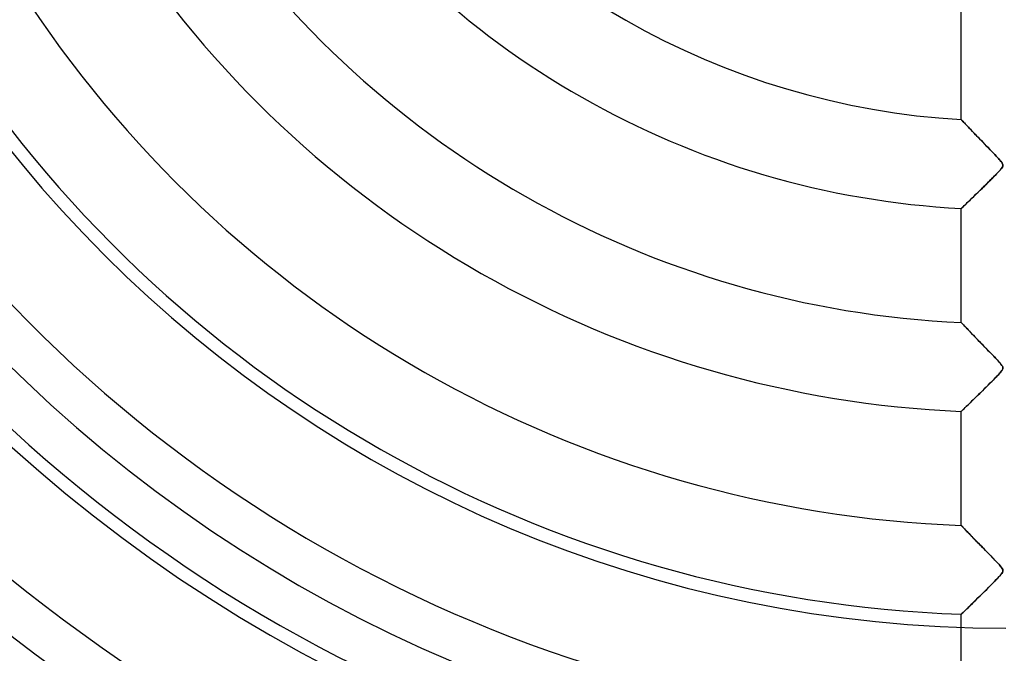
# Model space of a CAD drawing. Header units: millimetres. Extents: x -550 to 550, y -550 to 550.
# Tile 10 of 57: x -111 to 0, y -146 to -75. Entities that reach past the tile are written whole.
import ezdxf

# ---------------------------------------------------------------- set-up
doc = ezdxf.new("R2010")
doc.units = ezdxf.units.MM
doc.layers.add('HIDDEN', color=7, linetype='Continuous')
doc.layers.add('THICK', color=7, linetype='Continuous')

msp = doc.modelspace()

# ---------------------------------------------------------------- linework, layer by layer
at = {"layer": 'HIDDEN'}
for p, q in [((-5, -86.06), (-5, -73.22)), ((-5, -86.06), (-4.99, -86.07)), ((-4.99, -86.07), (-5, -86.06)), ((-4.99, -86.07), (-4.97, -86.1)), ((-4.96, -86.1), (-4.99, -86.07)), ((-4.97, -86.1), (-4.93, -86.13)), ((-4.92, -86.15), (-4.96, -86.1)), ((-4.93, -86.13), (-4.88, -86.19)), ((-4.86, -86.22), (-4.92, -86.15)), ((-4.88, -86.19), (-4.82, -86.26)), ((-4.78, -86.3), (-4.86, -86.22)), ((-4.82, -86.26), (-4.74, -86.34)), ((-4.69, -86.4), (-4.78, -86.3)), ((-4.74, -86.34), (-4.65, -86.43)), ((-4.58, -86.51), (-4.69, -86.4)), ((-4.65, -86.43), (-4.56, -86.54)), ((-4.47, -86.63), (-4.58, -86.51)), ((-4.56, -86.54), (-4.44, -86.65)), ((-4.34, -86.76), (-4.47, -86.63)), ((-4.44, -86.65), (-4.33, -86.78)), ((-4.2, -86.91), (-4.34, -86.76)), ((-4.33, -86.78), (-4.2, -86.91)), ((-4.2, -86.91), (-4.06, -87.06)), ((-4.06, -87.06), (-4.2, -86.91)), ((-4.06, -87.06), (-3.91, -87.21)), ((-3.9, -87.22), (-4.06, -87.06)), ((-3.91, -87.21), (-3.76, -87.37)), ((-3.74, -87.4), (-3.9, -87.22)), ((-3.76, -87.37), (-3.61, -87.53)), ((-3.56, -87.58), (-3.74, -87.4)), ((-3.61, -87.53), (-3.44, -87.7)), ((-3.38, -87.77), (-3.56, -87.58)), ((-3.44, -87.7), (-3.27, -87.88)), ((-3.19, -87.97), (-3.38, -87.77)), ((-3.27, -87.88), (-3.1, -88.06)), ((-2.99, -88.18), (-3.19, -87.97)), ((-3.1, -88.06), (-2.93, -88.24)), ((-2.78, -88.39), (-2.99, -88.18)), ((-2.93, -88.24), (-2.74, -88.43)), ((-2.57, -88.61), (-2.78, -88.39)), ((-2.74, -88.43), (-2.56, -88.62)), ((-2.36, -88.83), (-2.57, -88.61)), ((-2.56, -88.62), (-2.37, -88.82)), ((-2.37, -88.82), (-2.18, -89.01)), ((-2.15, -89.05), (-2.36, -88.83)), ((-2.18, -89.01), (-1.99, -89.21)), ((-1.95, -89.26), (-2.15, -89.05)), ((-1.99, -89.21), (-1.79, -89.42)), ((-1.75, -89.46), (-1.95, -89.26)), ((-1.79, -89.42), (-1.6, -89.62)), ((-1.57, -89.65), (-1.75, -89.46)), ((-1.6, -89.62), (-1.41, -89.81)), ((-1.39, -89.83), (-1.57, -89.65)), ((-1.41, -89.81), (-1.24, -90)), ((-1.23, -90), (-1.39, -89.83)), ((-1.24, -90), (-1.07, -90.17)), ((-1.08, -90.16), (-1.23, -90)), ((-0.94, -90.31), (-1.08, -90.16)), ((-1.07, -90.17), (-0.92, -90.33)), ((-0.82, -90.44), (-0.94, -90.31)), ((-0.92, -90.33), (-0.78, -90.48)), ((-0.72, -90.55), (-0.82, -90.44)), ((-0.78, -90.48), (-0.66, -90.62)), ((-0.62, -90.67), (-0.72, -90.55)), ((-0.66, -90.62), (-0.56, -90.74)), ((-0.53, -90.77), (-0.62, -90.67)), ((-0.56, -90.74), (-0.47, -90.84)), ((-0.63, -91.74), (-0.74, -91.87)), ((-0.73, -91.86), (-0.6, -91.71)), ((-0.53, -91.62), (-0.63, -91.74)), ((-0.6, -91.71), (-0.49, -91.57)), ((-0.45, -90.88), (-0.53, -90.77)), ((-0.44, -91.51), (-0.53, -91.62)), ((-0.49, -91.57), (-0.41, -91.46)), ((-0.47, -90.84), (-0.4, -90.95)), ((-0.39, -90.97), (-0.45, -90.88)), ((-0.37, -91.4), (-0.44, -91.51)), ((-0.41, -91.46), (-0.36, -91.37)), ((-0.4, -90.95), (-0.35, -91.05)), ((-0.35, -91.06), (-0.39, -90.97)), ((-0.33, -91.31), (-0.37, -91.4)), ((-0.36, -91.37), (-0.33, -91.28)), ((-0.35, -91.05), (-0.32, -91.14)), ((-0.32, -91.13), (-0.35, -91.06)), ((-0.33, -91.28), (-0.32, -91.21)), ((-0.32, -91.22), (-0.33, -91.31)), ((-0.32, -91.21), (-0.32, -91.13)), ((-0.32, -91.14), (-0.32, -91.22)), ((-1.8, -92.96), (-2.03, -93.18)), ((-1.89, -93.05), (-1.67, -92.82)), ((-1.59, -92.74), (-1.8, -92.96)), ((-1.67, -92.82), (-1.45, -92.61)), ((-1.39, -92.54), (-1.59, -92.74)), ((-1.45, -92.61), (-1.25, -92.4)), ((-1.2, -92.35), (-1.39, -92.54)), ((-1.25, -92.4), (-1.06, -92.21)), ((-1.03, -92.17), (-1.2, -92.35)), ((-1.06, -92.21), (-0.89, -92.03)), ((-0.87, -92.01), (-1.03, -92.17)), ((-0.89, -92.03), (-0.73, -91.86)), ((-0.74, -91.87), (-0.87, -92.01)), ((-3.11, -94.24), (-2.86, -94)), ((-2.73, -93.87), (-2.95, -94.09)), ((-2.86, -94), (-2.61, -93.76)), ((-2.5, -93.65), (-2.73, -93.87)), ((-2.61, -93.76), (-2.37, -93.52)), ((-2.27, -93.42), (-2.5, -93.65)), ((-2.37, -93.52), (-2.13, -93.28)), ((-2.03, -93.18), (-2.27, -93.42)), ((-2.13, -93.28), (-1.89, -93.05)), ((-4.2, -95.29), (-4, -95.11)), ((-3.92, -95.03), (-4.09, -95.19)), ((-4, -95.11), (-3.8, -94.91)), ((-3.75, -94.86), (-3.92, -95.03)), ((-3.8, -94.91), (-3.58, -94.7)), ((-3.56, -94.68), (-3.75, -94.86)), ((-3.58, -94.7), (-3.35, -94.47)), ((-3.37, -94.49), (-3.56, -94.68)), ((-3.16, -94.29), (-3.37, -94.49)), ((-3.35, -94.47), (-3.11, -94.24)), ((-2.95, -94.09), (-3.16, -94.29)), ((-4.99, -96.05), (-5, -96.06)), ((-5, -96.06), (-4.99, -96.05)), ((-5, -108.9), (-5, -96.06)), ((-4.99, -96.05), (-4.95, -96.01)), ((-4.96, -96.02), (-4.99, -96.05)), ((-4.91, -95.97), (-4.96, -96.02)), ((-4.95, -96.01), (-4.88, -95.94)), ((-4.83, -95.9), (-4.91, -95.97)), ((-4.88, -95.94), (-4.79, -95.86)), ((-4.74, -95.82), (-4.83, -95.9)), ((-4.79, -95.86), (-4.67, -95.74)), ((-4.64, -95.72), (-4.74, -95.82)), ((-4.67, -95.74), (-4.53, -95.61)), ((-4.52, -95.6), (-4.64, -95.72)), ((-4.53, -95.61), (-4.37, -95.46)), ((-4.39, -95.47), (-4.52, -95.6)), ((-4.24, -95.34), (-4.39, -95.47)), ((-4.37, -95.46), (-4.2, -95.29)), ((-4.09, -95.19), (-4.24, -95.34)), ((-5, -108.9), (-4.99, -108.9)), ((-4.99, -108.91), (-5, -108.9)), ((-4.99, -108.9), (-4.97, -108.92)), ((-4.96, -108.93), (-4.99, -108.91)), ((-4.97, -108.92), (-4.94, -108.96)), ((-4.92, -108.98), (-4.96, -108.93)), ((-4.94, -108.96), (-4.89, -109.01)), ((-4.85, -109.05), (-4.92, -108.98)), ((-4.89, -109.01), (-4.83, -109.08)), ((-4.77, -109.13), (-4.85, -109.05)), ((-4.83, -109.08), (-4.75, -109.16)), ((-4.68, -109.23), (-4.77, -109.13)), ((-4.75, -109.16), (-4.66, -109.25)), ((-4.57, -109.34), (-4.68, -109.23)), ((-4.66, -109.25), (-4.57, -109.35)), ((-4.46, -109.46), (-4.57, -109.34)), ((-4.57, -109.35), (-4.46, -109.46)), ((-4.46, -109.46), (-4.34, -109.58)), ((-4.33, -109.6), (-4.46, -109.46)), ((-4.34, -109.58), (-4.21, -109.72)), ((-4.19, -109.74), (-4.33, -109.6)), ((-4.21, -109.72), (-4.08, -109.86)), ((-4.04, -109.9), (-4.19, -109.74)), ((-4.08, -109.86), (-3.94, -110)), ((-3.88, -110.06), (-4.04, -109.9)), ((-3.94, -110), (-3.79, -110.16)), ((-3.72, -110.23), (-3.88, -110.06)), ((-3.79, -110.16), (-3.63, -110.32)), ((-3.54, -110.41), (-3.72, -110.23)), ((-3.63, -110.32), (-3.47, -110.49)), ((-3.36, -110.6), (-3.54, -110.41)), ((-3.47, -110.49), (-3.31, -110.66)), ((-3.17, -110.8), (-3.36, -110.6)), ((-3.31, -110.66), (-3.13, -110.84)), ((-2.97, -111.01), (-3.17, -110.8)), ((-3.13, -110.84), (-2.96, -111.02)), ((-2.76, -111.23), (-2.97, -111.01)), ((-2.96, -111.02), (-2.78, -111.2)), ((-2.78, -111.2), (-2.6, -111.39)), ((-2.54, -111.45), (-2.76, -111.23)), ((-2.6, -111.39), (-2.41, -111.58)), ((-2.33, -111.67), (-2.54, -111.45)), ((-2.41, -111.58), (-2.22, -111.78)), ((-2.12, -111.89), (-2.33, -111.67)), ((-2.22, -111.78), (-2.03, -111.98)), ((-1.91, -112.1), (-2.12, -111.89)), ((-2.03, -111.98), (-1.84, -112.18)), ((-1.72, -112.3), (-1.91, -112.1)), ((-1.84, -112.18), (-1.64, -112.38)), ((-1.53, -112.49), (-1.72, -112.3)), ((-1.64, -112.38), (-1.45, -112.57)), ((-1.35, -112.68), (-1.53, -112.49)), ((-1.45, -112.57), (-1.27, -112.76)), ((-1.19, -112.85), (-1.35, -112.68)), ((-1.27, -112.76), (-1.1, -112.94)), ((-1.04, -113.01), (-1.19, -112.85)), ((-1.1, -112.94), (-0.95, -113.1)), ((-0.9, -113.15), (-1.04, -113.01)), ((-0.95, -113.1), (-0.8, -113.26)), ((-0.78, -113.28), (-0.9, -113.15)), ((-0.8, -113.26), (-0.68, -113.4)), ((-0.68, -113.39), (-0.78, -113.28)), ((-0.59, -113.5), (-0.68, -113.39)), ((-0.68, -113.4), (-0.57, -113.52)), ((-0.5, -113.61), (-0.59, -113.5)), ((-0.57, -113.52), (-0.48, -113.63)), ((-0.43, -113.71), (-0.5, -113.61)), ((-0.48, -113.63), (-0.42, -113.73)), ((-0.37, -113.8), (-0.43, -113.71)), ((-0.42, -113.73), (-0.37, -113.81)), ((-0.34, -113.88), (-0.37, -113.8)), ((-0.37, -113.81), (-0.34, -113.88)), ((-0.34, -113.88), (-0.32, -113.95)), ((-0.32, -113.96), (-0.34, -113.88)), ((-0.32, -113.95), (-0.32, -114.01)), ((-0.32, -114.03), (-0.32, -113.96)), ((-1.31, -115.27), (-1.12, -115.07)), ((-1.09, -115.04), (-1.25, -115.2)), ((-1.12, -115.07), (-0.95, -114.89)), ((-0.95, -114.89), (-1.09, -115.04)), ((-0.95, -114.89), (-0.78, -114.72)), ((-0.83, -114.76), (-0.95, -114.89)), ((-0.72, -114.64), (-0.83, -114.76)), ((-0.78, -114.72), (-0.64, -114.56)), ((-0.62, -114.53), (-0.72, -114.64)), ((-0.64, -114.56), (-0.53, -114.42)), ((-0.53, -114.42), (-0.62, -114.53)), ((-0.53, -114.42), (-0.43, -114.3)), ((-0.45, -114.32), (-0.53, -114.42)), ((-0.39, -114.23), (-0.45, -114.32)), ((-0.43, -114.3), (-0.37, -114.2)), ((-0.35, -114.15), (-0.39, -114.23)), ((-0.37, -114.2), (-0.34, -114.11)), ((-0.33, -114.08), (-0.35, -114.15)), ((-0.34, -114.11), (-0.32, -114.03)), ((-0.32, -114.01), (-0.33, -114.08)), ((-2.43, -116.39), (-2.19, -116.15)), ((-2.19, -116.15), (-2.41, -116.36)), ((-2.19, -116.15), (-1.96, -115.92)), ((-1.99, -115.94), (-2.19, -116.15)), ((-1.79, -115.74), (-1.99, -115.94)), ((-1.96, -115.92), (-1.74, -115.69)), ((-1.6, -115.55), (-1.79, -115.74)), ((-1.74, -115.69), (-1.52, -115.48)), ((-1.42, -115.37), (-1.6, -115.55)), ((-1.52, -115.48), (-1.31, -115.27)), ((-1.25, -115.2), (-1.42, -115.37)), ((-3.27, -117.21), (-3.46, -117.4)), ((-3.4, -117.33), (-3.16, -117.1)), ((-3.06, -117), (-3.27, -117.21)), ((-3.16, -117.1), (-2.92, -116.87)), ((-2.84, -116.79), (-3.06, -117)), ((-2.92, -116.87), (-2.68, -116.63)), ((-2.62, -116.57), (-2.84, -116.79)), ((-2.68, -116.63), (-2.43, -116.39)), ((-2.41, -116.36), (-2.62, -116.57)), ((-4.44, -118.34), (-4.56, -118.46)), ((-4.55, -118.45), (-4.39, -118.3)), ((-4.3, -118.21), (-4.44, -118.34)), ((-4.39, -118.3), (-4.22, -118.14)), ((-4.15, -118.07), (-4.3, -118.21)), ((-4.22, -118.14), (-4.04, -117.95)), ((-4, -117.92), (-4.15, -118.07)), ((-4.04, -117.95), (-3.84, -117.76)), ((-3.83, -117.75), (-4, -117.92)), ((-3.84, -117.76), (-3.62, -117.55)), ((-3.65, -117.58), (-3.83, -117.75)), ((-3.46, -117.4), (-3.65, -117.58)), ((-3.62, -117.55), (-3.4, -117.33)), ((-5, -118.88), (-4.99, -118.87)), ((-4.99, -118.88), (-5, -118.88)), ((-5, -131.72), (-5, -118.88)), ((-4.99, -118.87), (-4.95, -118.83)), ((-4.96, -118.85), (-4.99, -118.88)), ((-4.91, -118.8), (-4.96, -118.85)), ((-4.95, -118.83), (-4.88, -118.77)), ((-4.85, -118.74), (-4.91, -118.8)), ((-4.88, -118.77), (-4.79, -118.69)), ((-4.77, -118.66), (-4.85, -118.74)), ((-4.79, -118.69), (-4.68, -118.58)), ((-4.67, -118.57), (-4.77, -118.66)), ((-4.68, -118.58), (-4.55, -118.45)), ((-4.56, -118.46), (-4.67, -118.57)), ((-5, -131.72), (-4.99, -131.72)), ((-4.99, -131.72), (-5, -131.72)), ((-4.99, -131.72), (-4.98, -131.74)), ((-4.98, -131.74), (-4.99, -131.72)), ((-4.98, -131.74), (-4.95, -131.77)), ((-4.95, -131.77), (-4.98, -131.74)), ((-4.95, -131.77), (-4.91, -131.81)), ((-4.91, -131.81), (-4.95, -131.77)), ((-4.91, -131.81), (-4.85, -131.87)), ((-4.86, -131.86), (-4.91, -131.81)), ((-4.8, -131.92), (-4.86, -131.86)), ((-4.85, -131.87), (-4.79, -131.94)), ((-4.73, -131.99), (-4.8, -131.92)), ((-4.79, -131.94), (-4.71, -132.01)), ((-4.66, -132.07), (-4.73, -131.99)), ((-4.71, -132.01), (-4.63, -132.1)), ((-4.57, -132.16), (-4.66, -132.07)), ((-4.63, -132.1), (-4.54, -132.2)), ((-4.48, -132.25), (-4.57, -132.16)), ((-4.54, -132.2), (-4.44, -132.3)), ((-4.38, -132.36), (-4.48, -132.25)), ((-4.44, -132.3), (-4.33, -132.41)), ((-4.28, -132.46), (-4.38, -132.36)), ((-4.33, -132.41), (-4.21, -132.54)), ((-4.17, -132.58), (-4.28, -132.46)), ((-4.21, -132.54), (-4.09, -132.66)), ((-4.05, -132.7), (-4.17, -132.58)), ((-4.09, -132.66), (-3.96, -132.8)), ((-3.93, -132.82), (-4.05, -132.7)), ((-3.96, -132.8), (-3.82, -132.94)), ((-3.81, -132.95), (-3.93, -132.82)), ((-3.82, -132.94), (-3.68, -133.09)), ((-3.67, -133.09), (-3.81, -132.95)), ((-3.68, -133.09), (-3.53, -133.24)), ((-3.54, -133.23), (-3.67, -133.09)), ((-3.39, -133.38), (-3.54, -133.23)), ((-3.53, -133.24), (-3.38, -133.39)), ((-3.25, -133.53), (-3.39, -133.38)), ((-3.38, -133.39), (-3.22, -133.55)), ((-3.09, -133.69), (-3.25, -133.53)), ((-3.22, -133.55), (-3.06, -133.72)), ((-2.94, -133.85), (-3.09, -133.69)), ((-3.06, -133.72), (-2.9, -133.88)), ((-2.77, -134.01), (-2.94, -133.85)), ((-2.9, -133.88), (-2.74, -134.05)), ((-2.61, -134.19), (-2.77, -134.01)), ((-2.74, -134.05), (-2.57, -134.23)), ((-2.44, -134.36), (-2.61, -134.19)), ((-2.57, -134.23), (-2.4, -134.4)), ((-2.27, -134.53), (-2.44, -134.36)), ((-2.4, -134.4), (-2.22, -134.58)), ((-2.1, -134.7), (-2.27, -134.53)), ((-2.22, -134.58), (-2.04, -134.76)), ((-1.94, -134.87), (-2.1, -134.7)), ((-2.04, -134.76), (-1.87, -134.95)), ((-1.79, -135.03), (-1.94, -134.87)), ((-1.87, -134.95), (-1.69, -135.13)), ((-1.64, -135.18), (-1.79, -135.03)), ((-1.69, -135.13), (-1.51, -135.32)), ((-1.49, -135.33), (-1.64, -135.18)), ((-1.51, -135.32), (-1.32, -135.51)), ((-1.35, -135.48), (-1.49, -135.33)), ((-1.22, -135.61), (-1.35, -135.48)), ((-1.32, -135.51), (-1.14, -135.69)), ((-1.1, -135.74), (-1.22, -135.61)), ((-1.14, -135.69), (-0.97, -135.88)), ((-0.99, -135.86), (-1.1, -135.74)), ((-0.88, -135.97), (-0.99, -135.86)), ((-0.97, -135.88), (-0.79, -136.07)), ((-0.79, -136.07), (-0.88, -135.97)), ((-0.79, -136.07), (-0.63, -136.25)), ((-0.71, -136.16), (-0.79, -136.07)), ((-0.63, -136.26), (-0.71, -136.16)), ((-0.63, -136.25), (-0.5, -136.41)), ((-0.54, -136.36), (-0.63, -136.26)), ((-0.59, -137.3), (-0.49, -137.17)), ((-0.44, -137.11), (-0.55, -137.24)), ((-0.46, -136.46), (-0.54, -136.36)), ((-0.5, -136.41), (-0.4, -136.55)), ((-0.49, -137.17), (-0.41, -137.05)), ((-0.4, -136.56), (-0.46, -136.46)), ((-0.37, -136.99), (-0.44, -137.11)), ((-0.41, -137.05), (-0.35, -136.96)), ((-0.4, -136.55), (-0.34, -136.66)), ((-0.35, -136.65), (-0.4, -136.56)), ((-0.32, -136.87), (-0.37, -136.99)), ((-0.32, -136.72), (-0.35, -136.65)), ((-0.35, -136.96), (-0.33, -136.88)), ((-0.34, -136.66), (-0.32, -136.77)), ((-0.33, -136.88), (-0.32, -136.8)), ((-0.32, -136.8), (-0.32, -136.72)), ((-0.32, -136.77), (-0.32, -136.87)), ((-1.44, -138.2), (-1.68, -138.44)), ((-1.67, -138.43), (-1.46, -138.21)), ((-1.46, -138.21), (-1.25, -138.01)), ((-1.22, -137.98), (-1.44, -138.2)), ((-1.25, -138.01), (-1.06, -137.81)), ((-1.02, -137.77), (-1.22, -137.98)), ((-1.06, -137.81), (-0.89, -137.63)), ((-0.84, -137.58), (-1.02, -137.77)), ((-0.89, -137.63), (-0.73, -137.46)), ((-0.68, -137.4), (-0.84, -137.58)), ((-0.73, -137.46), (-0.59, -137.3)), ((-0.55, -137.24), (-0.68, -137.4)), ((-2.87, -139.62), (-2.62, -139.38)), ((-2.43, -139.19), (-2.69, -139.45)), ((-2.62, -139.38), (-2.38, -139.14)), ((-2.17, -138.93), (-2.43, -139.19)), ((-2.38, -139.14), (-2.14, -138.9)), ((-1.92, -138.68), (-2.17, -138.93)), ((-2.14, -138.9), (-1.9, -138.66)), ((-1.68, -138.44), (-1.92, -138.68)), ((-1.9, -138.66), (-1.67, -138.43)), ((-4.01, -140.74), (-3.8, -140.54)), ((-3.65, -140.39), (-3.85, -140.59)), ((-3.8, -140.54), (-3.58, -140.32)), ((-3.43, -140.17), (-3.65, -140.39)), ((-3.58, -140.32), (-3.35, -140.1)), ((-3.19, -139.94), (-3.43, -140.17)), ((-3.35, -140.1), (-3.12, -139.86)), ((-2.95, -139.7), (-3.19, -139.94)), ((-3.12, -139.86), (-2.87, -139.62)), ((-2.69, -139.45), (-2.95, -139.7)), ((-4.94, -141.65), (-4.99, -141.69)), ((-4.99, -141.69), (-4.95, -141.65)), ((-4.95, -141.65), (-4.88, -141.59)), ((-4.88, -141.58), (-4.94, -141.65)), ((-4.79, -141.49), (-4.88, -141.58)), ((-4.88, -141.59), (-4.79, -141.5)), ((-4.67, -141.38), (-4.79, -141.49)), ((-4.79, -141.5), (-4.67, -141.38)), ((-4.67, -141.38), (-4.53, -141.25)), ((-4.54, -141.26), (-4.67, -141.38)), ((-4.39, -141.11), (-4.54, -141.26)), ((-4.53, -141.25), (-4.38, -141.1)), ((-4.23, -140.95), (-4.39, -141.11)), ((-4.38, -141.1), (-4.2, -140.93)), ((-4.05, -140.78), (-4.23, -140.95)), ((-4.2, -140.93), (-4.01, -140.74)), ((-3.85, -140.59), (-4.05, -140.78)), ((-4.99, -141.69), (-5, -141.7)), ((-5, -141.7), (-4.99, -141.69)), ((-5, -154.53), (-5, -141.7))]:
    msp.add_line(p, q, dxfattribs=at)
for radius, start, end in [(143.27, 90, 270), (506, 180, 0), (400, 180, 0), (395, 180, 0), (456, 180, 0), (451, 180, 0), (159.6, 180, 0), (86.21, 213.9249, 266.6751), (96.19, 213.5796, 267.0204), (109.01, 213.229, 267.3711), (118.99, 213.0083, 267.5917), (131.81, 212.774, 267.826), (141.79, 212.6209, 267.9791), (154.61, 212.4532, 268.1468), (164.59, 212.3408, 268.2591), (177.41, 212.215, 268.385), (187.39, 227.4226, 267.838)]:
    msp.add_arc((0, 0), radius, start, end, dxfattribs=at)
at = {"layer": 'THICK'}
for radius, start, end in [(166.07, 90, 270), (394.99, 180, 0), (445, 180, 0), (182.4, 180, 270)]:
    msp.add_arc((0, 0), radius, start, end, dxfattribs=at)

doc.saveas('drawing.dxf')
